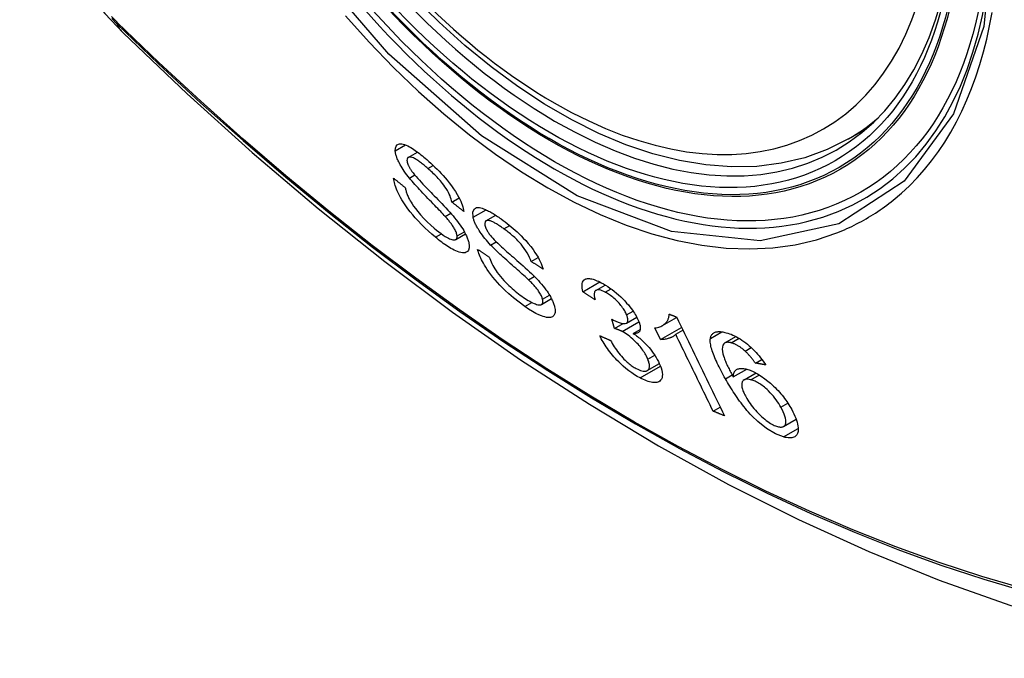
# Model space of a CAD drawing. Header units: inches. Extents: x 387.2 to 455.7, y 148.1 to 211.9.
# Tile 62 of 97: x 453.433 to 453.984, y 160.215 to 160.572. Entities that reach past the tile are written whole.
import ezdxf

# ---------------------------------------------------------------- set-up
doc = ezdxf.new("R2010")
doc.units = ezdxf.units.IN
doc.header["$MEASUREMENT"] = 0
doc.layers.add('Visible Edges(ANSI)', color=7, linetype='Continuous', lineweight=25)
doc.layers.add('Visible Tangent Edges(ANSI)', color=7, linetype='Continuous', lineweight=25)

msp = doc.modelspace()

# ---------------------------------------------------------------- linework, layer by layer
at = {"layer": 'Visible Edges(ANSI)'}
for p, q in [((453.89658, 160.50538), (453.90689, 160.51131)), ((453.6503, 160.49509), (453.65548, 160.49807)), ((453.67477, 160.47008), (453.67884, 160.47242)), ((453.67097, 160.46209), (453.67411, 160.4639)), ((453.6938, 160.45957), (453.69929, 160.46273)), ((453.6769, 160.44912), (453.68239, 160.45229)), ((453.7191, 160.43692), (453.72297, 160.43915)), ((453.71759, 160.42668), (453.72087, 160.42856)), ((453.74803, 160.41994), (453.75751, 160.4254)), ((453.75534, 160.42072), (453.76055, 160.42372)), ((453.72481, 160.41283), (453.73046, 160.41609)), ((453.76574, 160.39941), (453.76417, 160.40464)), ((453.76574, 160.39941), (453.77054, 160.40217)), ((453.7725, 160.40244), (453.7782, 160.40572)), ((453.79255, 160.40102), (453.8005, 160.4056)), ((453.77621, 160.39666), (453.7801, 160.39891)), ((453.79141, 160.39316), (453.78822, 160.39969)), ((453.79141, 160.39316), (453.80323, 160.39997)), ((453.79999, 160.39616), (453.80397, 160.39845)), ((453.82748, 160.39133), (453.83367, 160.39489)), ((453.83881, 160.38675), (453.84223, 160.38872)), ((453.78408, 160.3759), (453.79081, 160.37977)), ((453.84451, 160.38006), (453.84813, 160.38215)), ((453.83219, 160.37228), (453.83976, 160.37664)), ((453.83821, 160.3707), (453.84489, 160.37455)), ((453.82094, 160.35316), (453.82486, 160.35542)), ((453.86033, 160.34461), (453.86735, 160.34865))]:
    msp.add_line(p, q, dxfattribs=at)
at = {"layer": 'Visible Edges(ANSI)', "flags": 128}
for points in [[(453.43302, 160.66489), (453.43726, 160.65059), (453.4424, 160.63686), (453.44839, 160.62365), (453.45519, 160.61092), (453.46281, 160.59866), (453.47126, 160.58686), (453.48059, 160.57554), (453.49086, 160.56472)], [(453.89658, 160.50538), (453.88471, 160.49945), (453.87214, 160.49491), (453.85897, 160.49178), (453.8453, 160.49007), (453.83121, 160.48978), (453.81678, 160.49087), (453.80208, 160.49333), (453.78717, 160.49711), (453.77211, 160.50218), (453.75697, 160.50852), (453.7418, 160.51608), (453.72666, 160.52482), (453.71162, 160.53469), (453.69674, 160.54564), (453.68206, 160.55764), (453.66766, 160.57062), (453.6536, 160.58451)], [(453.49086, 160.56472), (453.52668, 160.53059), (453.56305, 160.49786), (453.59994, 160.46658), (453.63729, 160.4368), (453.67507, 160.40858), (453.71321, 160.38196), (453.75168, 160.357), (453.79042, 160.33375), (453.82941, 160.31225), (453.86858, 160.29255), (453.90791, 160.2747), (453.94734, 160.25875), (453.98683, 160.24475), (454.02634, 160.23275), (454.06582, 160.22281), (454.10521, 160.21498)], [(453.64308, 160.4988), (453.64314, 160.50028), (453.64353, 160.50144), (453.64416, 160.50217), (453.64483, 160.50255), (453.64542, 160.5027), (453.64605, 160.50274), (453.64675, 160.50268), (453.64752, 160.50252), (453.64835, 160.50225), (453.64921, 160.5019), (453.65009, 160.50149), (453.65097, 160.50102), (453.65183, 160.50052), (453.65268, 160.5), (453.65348, 160.49947), (453.65426, 160.49895), (453.65504, 160.49839), (453.65583, 160.49782), (453.65663, 160.49721), (453.65743, 160.49658), (453.65824, 160.49593), (453.65905, 160.49526), (453.65987, 160.49457), (453.66069, 160.49387)], [(453.65101, 160.4835), (453.65027, 160.48444), (453.64954, 160.48538), (453.64884, 160.48634), (453.64816, 160.48729), (453.64751, 160.48824), (453.64689, 160.48919), (453.64632, 160.49013), (453.64582, 160.491), (453.64538, 160.4918), (453.64502, 160.49252), (453.64471, 160.49316), (453.64445, 160.49374), (453.64424, 160.49424), (453.64406, 160.49472), (453.64389, 160.49518), (453.64373, 160.49563), (453.6436, 160.49606), (453.64348, 160.49649), (453.64337, 160.4969), (453.64328, 160.4973), (453.64321, 160.49769), (453.64315, 160.49807), (453.64311, 160.49844), (453.64308, 160.4988)], [(453.6613, 160.48891), (453.66078, 160.48935), (453.66027, 160.48979), (453.65976, 160.49022), (453.65925, 160.49064), (453.65874, 160.49106), (453.65823, 160.49146), (453.65772, 160.49186), (453.65722, 160.49224), (453.65672, 160.49261), (453.65622, 160.49297), (453.65573, 160.49331), (453.65524, 160.49363), (453.65476, 160.49394), (453.65429, 160.49422), (453.65382, 160.49448), (453.65326, 160.49475), (453.65262, 160.495), (453.65194, 160.4952), (453.65125, 160.49529), (453.65065, 160.49523), (453.65018, 160.49501), (453.64985, 160.49461), (453.64968, 160.49406), (453.64966, 160.49335)], [(453.64966, 160.49335), (453.64967, 160.49317), (453.64969, 160.493), (453.64972, 160.49281), (453.64975, 160.49262), (453.64979, 160.49243), (453.64984, 160.49223), (453.6499, 160.49203), (453.64996, 160.49182), (453.65003, 160.4916), (453.6501, 160.49138), (453.65019, 160.49116), (453.65028, 160.49093), (453.65038, 160.4907), (453.65049, 160.49046), (453.6506, 160.49022), (453.65072, 160.48998), (453.65085, 160.48973), (453.65099, 160.48948), (453.65113, 160.48923), (453.65127, 160.48898), (453.65143, 160.48873), (453.65158, 160.48847), (453.65175, 160.48821), (453.65192, 160.48795)], [(453.66069, 160.49387), (453.66184, 160.49285), (453.663, 160.49179), (453.66416, 160.49071), (453.66532, 160.48961), (453.66647, 160.48847), (453.66761, 160.48731), (453.66874, 160.48612), (453.66985, 160.48491), (453.67096, 160.48366), (453.67212, 160.4823), (453.67332, 160.48083), (453.67453, 160.47925), (453.67572, 160.47758), (453.67683, 160.47592), (453.67777, 160.47438), (453.67856, 160.47297), (453.67921, 160.4717), (453.67974, 160.47056), (453.68019, 160.46948), (453.68058, 160.46846), (453.6809, 160.46747), (453.68115, 160.46654), (453.68134, 160.46564), (453.68147, 160.46479)], [(453.65192, 160.48795), (453.65245, 160.4872), (453.65312, 160.48635), (453.65389, 160.48541), (453.65475, 160.4844), (453.65568, 160.48334), (453.65665, 160.48227), (453.65762, 160.48121), (453.65858, 160.48018), (453.65951, 160.47921), (453.66041, 160.47826), (453.6613, 160.47734), (453.66219, 160.47642), (453.66309, 160.4755), (453.664, 160.47457), (453.66494, 160.47361), (453.66591, 160.47261), (453.66693, 160.47156), (453.66799, 160.47046), (453.66912, 160.46929), (453.67028, 160.46806), (453.67145, 160.46682), (453.67258, 160.4656), (453.67364, 160.46443), (453.6746, 160.46335)], [(453.67477, 160.47008), (453.67459, 160.47088), (453.67436, 160.47173), (453.67408, 160.47261), (453.67373, 160.47354), (453.6733, 160.4745), (453.67281, 160.4755), (453.67225, 160.47653), (453.67161, 160.47759), (453.67091, 160.47864), (453.67021, 160.47961), (453.66954, 160.48049), (453.66891, 160.48127), (453.66832, 160.48198), (453.66771, 160.48267), (453.66708, 160.48336), (453.66645, 160.48403), (453.66582, 160.48469), (453.66517, 160.48533), (453.66453, 160.48596), (453.66388, 160.48657), (453.66324, 160.48717), (453.66259, 160.48776), (453.66194, 160.48834), (453.6613, 160.48891)], [(453.66561, 160.45039), (453.66363, 160.45209), (453.66164, 160.45386), (453.65967, 160.45571), (453.65772, 160.45762), (453.6559, 160.45951), (453.65428, 160.46127), (453.65284, 160.46294), (453.65149, 160.46459), (453.6502, 160.46627), (453.64898, 160.46796), (453.64785, 160.46965), (453.64685, 160.47126), (453.646, 160.47274), (453.64527, 160.4741), (453.64467, 160.47533), (453.64418, 160.47641), (453.64376, 160.4774), (453.6434, 160.47836), (453.64308, 160.47928), (453.64282, 160.48017), (453.64259, 160.48103), (453.64241, 160.48186), (453.64228, 160.48266), (453.64218, 160.48342)], [(453.64218, 160.48342), (453.64246, 160.4832), (453.64273, 160.48298), (453.643, 160.48276), (453.64327, 160.48255), (453.64354, 160.48233), (453.64381, 160.48211), (453.64408, 160.48189), (453.64435, 160.48167), (453.64462, 160.48145), (453.64489, 160.48123), (453.64516, 160.48101), (453.64543, 160.48079), (453.6457, 160.48057), (453.64598, 160.48035), (453.64625, 160.48014), (453.64652, 160.47992), (453.64679, 160.4797), (453.64706, 160.47948), (453.64733, 160.47926), (453.6476, 160.47904), (453.64788, 160.47882), (453.64815, 160.4786), (453.64842, 160.47838), (453.64869, 160.47817)], [(453.64869, 160.47817), (453.64878, 160.47771), (453.64889, 160.47725), (453.64901, 160.47678), (453.64914, 160.4763), (453.64928, 160.47581), (453.64944, 160.47531), (453.64962, 160.4748), (453.64982, 160.47428), (453.65003, 160.47375), (453.65026, 160.4732), (453.65051, 160.47265), (453.65078, 160.47209), (453.65107, 160.47152), (453.65142, 160.47087), (453.6519, 160.47004), (453.65254, 160.46902), (453.65337, 160.46781), (453.6544, 160.46641), (453.65569, 160.46478), (453.65724, 160.46296), (453.65904, 160.46099), (453.66098, 160.45903), (453.66295, 160.45718), (453.66493, 160.45544)], [(453.67097, 160.46209), (453.67047, 160.46266), (453.66988, 160.46329), (453.66922, 160.46399), (453.66851, 160.46475), (453.66773, 160.46555), (453.66691, 160.46641), (453.66605, 160.4673), (453.66515, 160.46823), (453.66423, 160.46918), (453.66329, 160.47015), (453.66233, 160.47114), (453.66136, 160.47214), (453.6604, 160.47315), (453.65944, 160.47414), (453.6585, 160.47513), (453.65758, 160.47611), (453.65669, 160.47706), (453.65582, 160.47799), (453.65496, 160.47893), (453.6541, 160.47988), (453.65326, 160.48083), (453.65246, 160.48176), (453.6517, 160.48265), (453.65101, 160.4835)], [(453.68147, 160.46479), (453.68119, 160.46501), (453.68091, 160.46523), (453.68063, 160.46545), (453.68035, 160.46567), (453.68007, 160.46589), (453.67979, 160.46611), (453.67951, 160.46633), (453.67923, 160.46655), (453.67895, 160.46677), (453.67867, 160.46699), (453.6784, 160.46721), (453.67812, 160.46743), (453.67784, 160.46765), (453.67756, 160.46787), (453.67728, 160.46809), (453.677, 160.46831), (453.67672, 160.46853), (453.67644, 160.46875), (453.67616, 160.46897), (453.67588, 160.46919), (453.6756, 160.46941), (453.67532, 160.46963), (453.67505, 160.46986), (453.67477, 160.47008)], [(453.67766, 160.45113), (453.67761, 160.45154), (453.67753, 160.45198), (453.67742, 160.45244), (453.67726, 160.45293), (453.67707, 160.45345), (453.67685, 160.45398), (453.67658, 160.45453), (453.67631, 160.45506), (453.67602, 160.45557), (453.67572, 160.45606), (453.67543, 160.45652), (453.67513, 160.45697), (453.67483, 160.4574), (453.67451, 160.45783), (453.67419, 160.45826), (453.67385, 160.4587), (453.67351, 160.45913), (453.67316, 160.45956), (453.6728, 160.45999), (453.67244, 160.46042), (453.67208, 160.46085), (453.67171, 160.46127), (453.67134, 160.46169), (453.67097, 160.46209)], [(453.6746, 160.46335), (453.67547, 160.46232), (453.67632, 160.46129), (453.67715, 160.46024), (453.67796, 160.4592), (453.67873, 160.45815), (453.67948, 160.4571), (453.68019, 160.45606), (453.68082, 160.45507), (453.68138, 160.45415), (453.68186, 160.45331), (453.68226, 160.45255), (453.68261, 160.45185), (453.6829, 160.45123), (453.68315, 160.45067), (453.68337, 160.45012), (453.68357, 160.4496), (453.68375, 160.44909), (453.68391, 160.44859), (453.68405, 160.44811), (453.68417, 160.44764), (453.68426, 160.44718), (453.68434, 160.44674), (453.6844, 160.44631), (453.68444, 160.44589)], [(453.68665, 160.46156), (453.68643, 160.46454), (453.68737, 160.46639), (453.6886, 160.46697), (453.68938, 160.46703), (453.69016, 160.46697), (453.69094, 160.46682), (453.69169, 160.46661), (453.69239, 160.46637), (453.693, 160.46613), (453.69356, 160.4659), (453.69413, 160.46564), (453.69472, 160.46536), (453.69531, 160.46506), (453.69591, 160.46475), (453.69652, 160.46441), (453.69714, 160.46406), (453.69777, 160.46368), (453.6984, 160.46329), (453.69905, 160.46289), (453.69969, 160.46246), (453.70035, 160.46203), (453.70101, 160.46158), (453.70167, 160.46112), (453.70233, 160.46064)], [(453.69646, 160.44608), (453.69564, 160.44697), (453.69484, 160.44787), (453.69405, 160.44878), (453.69329, 160.44969), (453.69254, 160.45062), (453.69183, 160.45155), (453.69115, 160.45248), (453.69055, 160.45335), (453.69002, 160.45415), (453.68957, 160.45489), (453.68917, 160.45555), (453.68884, 160.45614), (453.68856, 160.45666), (453.68831, 160.45715), (453.68807, 160.45763), (453.68785, 160.45811), (453.68765, 160.45857), (453.68746, 160.45902), (453.68728, 160.45947), (453.68713, 160.4599), (453.68699, 160.46033), (453.68686, 160.46075), (453.68675, 160.46116), (453.68665, 160.46156)], [(453.70389, 160.45508), (453.70342, 160.45541), (453.70295, 160.45574), (453.70248, 160.45607), (453.70202, 160.45638), (453.70156, 160.45669), (453.7011, 160.45699), (453.70064, 160.45729), (453.70019, 160.45757), (453.69974, 160.45785), (453.6993, 160.45811), (453.69885, 160.45836), (453.69842, 160.4586), (453.69799, 160.45882), (453.69758, 160.45902), (453.69717, 160.45921), (453.69677, 160.45937), (453.69639, 160.45951), (453.696, 160.45963), (453.69537, 160.45977), (453.69455, 160.45979), (453.69379, 160.45956), (453.6933, 160.45903), (453.69312, 160.45818), (453.69326, 160.45706)], [(453.69326, 160.45706), (453.69331, 160.45686), (453.69336, 160.45666), (453.69342, 160.45646), (453.69349, 160.45625), (453.69356, 160.45604), (453.69365, 160.45583), (453.69373, 160.45561), (453.69383, 160.45538), (453.69393, 160.45515), (453.69404, 160.45492), (453.69416, 160.45469), (453.69428, 160.45445), (453.69442, 160.45421), (453.69456, 160.45396), (453.6947, 160.45372), (453.69485, 160.45347), (453.69501, 160.45322), (453.69518, 160.45297), (453.69535, 160.45272), (453.69552, 160.45247), (453.6957, 160.45222), (453.69589, 160.45196), (453.69608, 160.45171), (453.69628, 160.45146)], [(453.70233, 160.46064), (453.70343, 160.45983), (453.70454, 160.459), (453.70565, 160.45813), (453.70677, 160.45724), (453.70789, 160.45632), (453.709, 160.45537), (453.71012, 160.45439), (453.71123, 160.45338), (453.71233, 160.45234), (453.71346, 160.45124), (453.71471, 160.44997), (453.71605, 160.44853), (453.71746, 160.44692), (453.71888, 160.44518), (453.72015, 160.4435), (453.72124, 160.44194), (453.72217, 160.4405), (453.72294, 160.43921), (453.7236, 160.43801), (453.72419, 160.43685), (453.7247, 160.43572), (453.72515, 160.43464), (453.72552, 160.43359), (453.72582, 160.43258)], [(453.66493, 160.45544), (453.66621, 160.45438), (453.66747, 160.45338), (453.66873, 160.45244), (453.66996, 160.45158), (453.67109, 160.45086), (453.67204, 160.4503), (453.67283, 160.44988), (453.67349, 160.44956), (453.67412, 160.4493), (453.67471, 160.4491), (453.67526, 160.44896), (453.67577, 160.44889), (453.67622, 160.4489), (453.67658, 160.44898), (453.67687, 160.4491), (453.67709, 160.44925), (453.67726, 160.44941), (453.67739, 160.44959), (453.67749, 160.44979), (453.67757, 160.45001), (453.67763, 160.45026), (453.67766, 160.45053), (453.67767, 160.45082), (453.67766, 160.45113)], [(453.69628, 160.45146), (453.69689, 160.45072), (453.69764, 160.4499), (453.69849, 160.44901), (453.69944, 160.44806), (453.70045, 160.44708), (453.70148, 160.44611), (453.70251, 160.44515), (453.7035, 160.44424), (453.70446, 160.44338), (453.7054, 160.44254), (453.70633, 160.44172), (453.70726, 160.4409), (453.7082, 160.44008), (453.70915, 160.43925), (453.71014, 160.43839), (453.71116, 160.4375), (453.71223, 160.43655), (453.71336, 160.43555), (453.71455, 160.43449), (453.71578, 160.43338), (453.71702, 160.43226), (453.71822, 160.43115), (453.71934, 160.43008), (453.72036, 160.42908)], [(453.7191, 160.43692), (453.7187, 160.43803), (453.71822, 160.43918), (453.71764, 160.44039), (453.71696, 160.44163), (453.71618, 160.44291), (453.71529, 160.44422), (453.71436, 160.44545), (453.71352, 160.44647), (453.71282, 160.44728), (453.71224, 160.4479), (453.71167, 160.4485), (453.71109, 160.44908), (453.7105, 160.44966), (453.7099, 160.45022), (453.7093, 160.45076), (453.7087, 160.45129), (453.70809, 160.45181), (453.70749, 160.45231), (453.70688, 160.45281), (453.70627, 160.45329), (453.70567, 160.45375), (453.70507, 160.4542), (453.70448, 160.45465), (453.70389, 160.45508)], [(453.68444, 160.44589), (453.68442, 160.44445), (453.68408, 160.44328), (453.68348, 160.44247), (453.68278, 160.44201), (453.68213, 160.44177), (453.68143, 160.44167), (453.68066, 160.44169), (453.67981, 160.44181), (453.67889, 160.44204), (453.67793, 160.44237), (453.67696, 160.44276), (453.676, 160.44321), (453.67508, 160.44369), (453.6742, 160.44418), (453.67337, 160.44467), (453.67254, 160.44519), (453.67169, 160.44574), (453.67084, 160.44632), (453.66998, 160.44694), (453.66911, 160.44758), (453.66824, 160.44825), (453.66736, 160.44894), (453.66649, 160.44965), (453.66561, 160.45039)], [(453.71759, 160.42668), (453.71705, 160.42719), (453.71643, 160.42777), (453.71573, 160.42841), (453.71497, 160.4291), (453.71415, 160.42983), (453.71329, 160.4306), (453.71238, 160.4314), (453.71143, 160.43224), (453.71046, 160.4331), (453.70947, 160.43397), (453.70846, 160.43486), (453.70745, 160.43576), (453.70643, 160.43666), (453.70543, 160.43756), (453.70444, 160.43845), (453.70347, 160.43932), (453.70253, 160.44018), (453.70162, 160.44102), (453.7007, 160.44188), (453.69979, 160.44275), (453.69889, 160.44361), (453.69803, 160.44447), (453.69722, 160.44529), (453.69646, 160.44608)], [(453.71557, 160.41173), (453.71239, 160.41407), (453.70927, 160.41652), (453.70665, 160.41876), (453.70454, 160.42069), (453.70292, 160.42227), (453.70155, 160.42368), (453.70023, 160.42511), (453.69895, 160.42658), (453.69772, 160.42807), (453.69654, 160.42959), (453.69549, 160.43104), (453.69455, 160.43241), (453.69373, 160.43367), (453.69302, 160.43484), (453.69242, 160.43588), (453.6919, 160.43683), (453.69142, 160.43776), (453.69099, 160.43866), (453.69059, 160.43955), (453.69023, 160.44041), (453.68991, 160.44125), (453.68962, 160.44207), (453.68937, 160.44287), (453.68916, 160.44365)], [(453.68916, 160.44365), (453.68943, 160.44347), (453.6897, 160.44329), (453.68997, 160.44311), (453.69024, 160.44293), (453.69051, 160.44275), (453.69078, 160.44257), (453.69105, 160.44239), (453.69132, 160.44221), (453.69159, 160.44203), (453.69186, 160.44185), (453.69213, 160.44167), (453.6924, 160.44149), (453.69268, 160.44131), (453.69295, 160.44113), (453.69322, 160.44095), (453.69349, 160.44077), (453.69376, 160.44059), (453.69403, 160.44041), (453.6943, 160.44023), (453.69457, 160.44005), (453.69485, 160.43987), (453.69512, 160.43969), (453.69539, 160.43951), (453.69566, 160.43933)], [(453.69566, 160.43933), (453.69597, 160.43845), (453.69632, 160.43755), (453.69672, 160.43662), (453.69716, 160.43567), (453.69765, 160.43469), (453.69819, 160.4337), (453.69879, 160.43269), (453.69945, 160.43167), (453.70017, 160.43064), (453.70098, 160.42956), (453.70188, 160.42845), (453.70281, 160.42737), (453.70376, 160.42632), (453.70472, 160.42532), (453.70566, 160.42437), (453.70657, 160.42348), (453.70749, 160.42262), (453.70841, 160.42179), (453.70933, 160.42099), (453.71025, 160.42022), (453.71118, 160.41947), (453.71211, 160.41875), (453.71303, 160.41805), (453.71395, 160.41739)], [(453.72582, 160.43258), (453.72554, 160.43276), (453.72526, 160.43294), (453.72498, 160.43312), (453.7247, 160.4333), (453.72442, 160.43348), (453.72414, 160.43366), (453.72386, 160.43384), (453.72358, 160.43402), (453.7233, 160.4342), (453.72302, 160.43438), (453.72274, 160.43457), (453.72246, 160.43475), (453.72218, 160.43493), (453.7219, 160.43511), (453.72162, 160.43529), (453.72134, 160.43547), (453.72106, 160.43565), (453.72078, 160.43583), (453.7205, 160.43601), (453.72022, 160.4362), (453.71994, 160.43638), (453.71966, 160.43656), (453.71938, 160.43674), (453.7191, 160.43692)], [(453.72036, 160.42908), (453.7213, 160.42812), (453.72224, 160.42715), (453.72315, 160.42616), (453.72405, 160.42516), (453.72492, 160.42415), (453.72576, 160.42313), (453.72657, 160.4221), (453.72732, 160.42111), (453.72798, 160.42019), (453.72855, 160.41934), (453.72906, 160.41856), (453.72949, 160.41784), (453.72986, 160.4172), (453.73018, 160.41662), (453.73048, 160.41605), (453.73076, 160.4155), (453.73101, 160.41495), (453.73124, 160.41442), (453.73146, 160.4139), (453.73165, 160.41339), (453.73183, 160.41289), (453.73198, 160.4124), (453.73212, 160.41192), (453.73224, 160.41146)], [(453.72547, 160.41575), (453.72535, 160.41619), (453.72521, 160.41665), (453.72503, 160.41713), (453.72481, 160.41763), (453.72457, 160.41814), (453.72429, 160.41867), (453.72398, 160.41921), (453.72365, 160.41974), (453.72331, 160.42025), (453.72298, 160.42074), (453.72263, 160.4212), (453.72229, 160.42165), (453.72194, 160.42209), (453.72158, 160.42252), (453.7212, 160.42295), (453.72082, 160.42338), (453.72043, 160.42381), (453.72004, 160.42423), (453.71963, 160.42465), (453.71923, 160.42507), (453.71882, 160.42548), (453.71841, 160.42589), (453.718, 160.42629), (453.71759, 160.42668)], [(453.74803, 160.41994), (453.7478, 160.42097), (453.74764, 160.42196), (453.74756, 160.42289), (453.74756, 160.42376), (453.74765, 160.42456), (453.74784, 160.42527), (453.74811, 160.42587), (453.74846, 160.42634), (453.74884, 160.4267), (453.74926, 160.42696), (453.74969, 160.42714), (453.75015, 160.42726), (453.75064, 160.42734), (453.75118, 160.42736), (453.75175, 160.42733), (453.75237, 160.42726), (453.75302, 160.42713), (453.75371, 160.42695), (453.75442, 160.42672), (453.75516, 160.42645), (453.75592, 160.42614), (453.75671, 160.42579), (453.75752, 160.4254), (453.75834, 160.42498)], [(453.75834, 160.42498), (453.75951, 160.42434), (453.7607, 160.42363), (453.76191, 160.42286), (453.76312, 160.42203), (453.76435, 160.42113), (453.76559, 160.42018), (453.76681, 160.41917), (453.76802, 160.41813), (453.7692, 160.41706), (453.77035, 160.41595), (453.77147, 160.4148), (453.77253, 160.41365), (453.77348, 160.41255), (453.77433, 160.4115), (453.77509, 160.41052), (453.77576, 160.40961), (453.77634, 160.40877), (453.77687, 160.40797), (453.77737, 160.40717), (453.77783, 160.40639), (453.77825, 160.40563), (453.77863, 160.40487), (453.77898, 160.40413), (453.77929, 160.4034)], [(453.75489, 160.41534), (453.75461, 160.41553), (453.75432, 160.41572), (453.75403, 160.41591), (453.75375, 160.4161), (453.75346, 160.4163), (453.75317, 160.41649), (453.75289, 160.41668), (453.7526, 160.41687), (453.75231, 160.41706), (453.75203, 160.41725), (453.75174, 160.41745), (453.75146, 160.41764), (453.75117, 160.41783), (453.75088, 160.41802), (453.7506, 160.41821), (453.75031, 160.4184), (453.75003, 160.4186), (453.74974, 160.41879), (453.74946, 160.41898), (453.74917, 160.41917), (453.74888, 160.41936), (453.7486, 160.41956), (453.74831, 160.41975), (453.74803, 160.41994)], [(453.76058, 160.41968), (453.75968, 160.42013), (453.75881, 160.4205), (453.75801, 160.42077), (453.75727, 160.42094), (453.75661, 160.42101), (453.75606, 160.42097), (453.75564, 160.42086), (453.75533, 160.42072), (453.7551, 160.42056), (453.75491, 160.42037), (453.75475, 160.42015), (453.75462, 160.4199), (453.75452, 160.41962), (453.75445, 160.41932), (453.7544, 160.41899), (453.75438, 160.41865), (453.75438, 160.41828), (453.7544, 160.4179), (453.75444, 160.4175), (453.7545, 160.41708), (453.75458, 160.41666), (453.75467, 160.41623), (453.75477, 160.41579), (453.75489, 160.41534)], [(453.77252, 160.40701), (453.77229, 160.40755), (453.77203, 160.40811), (453.77174, 160.40867), (453.77142, 160.40925), (453.77107, 160.40985), (453.77068, 160.41044), (453.77027, 160.41104), (453.76983, 160.41165), (453.76936, 160.41225), (453.76885, 160.41286), (453.76832, 160.41347), (453.76777, 160.41408), (453.76719, 160.41468), (453.7666, 160.41526), (453.76601, 160.41582), (453.76541, 160.41635), (453.7648, 160.41686), (453.76419, 160.41735), (453.76357, 160.41781), (453.76296, 160.41824), (453.76235, 160.41865), (453.76175, 160.41902), (453.76116, 160.41936), (453.76058, 160.41968)], [(453.71395, 160.41739), (453.71484, 160.41677), (453.71572, 160.41618), (453.71659, 160.41562), (453.71745, 160.4151), (453.71829, 160.41461), (453.71912, 160.41416), (453.71993, 160.41376), (453.72071, 160.41341), (453.72145, 160.41312), (453.72217, 160.41288), (453.72284, 160.41271), (453.72346, 160.41262), (453.72402, 160.41261), (453.72449, 160.4127), (453.72487, 160.41286), (453.72514, 160.41308), (453.72534, 160.41334), (453.72547, 160.4136), (453.72557, 160.41389), (453.72562, 160.4142), (453.72564, 160.41454), (453.72562, 160.41492), (453.72556, 160.41532), (453.72547, 160.41575)], [(453.73224, 160.41146), (453.73239, 160.41075), (453.73249, 160.41008), (453.73254, 160.40945), (453.73253, 160.40886), (453.73247, 160.40831), (453.73236, 160.40781), (453.7322, 160.40736), (453.73199, 160.40696), (453.73172, 160.40659), (453.73139, 160.40626), (453.73098, 160.40597), (453.73049, 160.40574), (453.7299, 160.40558), (453.72922, 160.40551), (453.72847, 160.40554), (453.72767, 160.40564), (453.72681, 160.40583), (453.7259, 160.40609), (453.72485, 160.40646), (453.72349, 160.40703), (453.7218, 160.40785), (453.71979, 160.40897), (453.7177, 160.41028), (453.71557, 160.41173)], [(453.76524, 160.404), (453.76775, 160.40285), (453.76993, 160.40225), (453.77167, 160.40219), (453.77253, 160.40246), (453.77275, 160.40262), (453.77287, 160.40275), (453.77297, 160.40289), (453.77306, 160.40304), (453.77313, 160.4032), (453.77318, 160.40338), (453.77322, 160.40357), (453.77325, 160.40378), (453.77326, 160.404), (453.77325, 160.40423), (453.77323, 160.40447), (453.7732, 160.40473), (453.77315, 160.40499), (453.77309, 160.40526), (453.77302, 160.40553), (453.77294, 160.40582), (453.77285, 160.40611), (453.77275, 160.4064), (453.77264, 160.40671), (453.77252, 160.40701)], [(453.78822, 160.39969), (453.78903, 160.39981), (453.78978, 160.39996), (453.79048, 160.40015), (453.79112, 160.40036), (453.7917, 160.40059), (453.79224, 160.40085), (453.79273, 160.40113), (453.79318, 160.40142), (453.79359, 160.40173), (453.79395, 160.40204), (453.79428, 160.40237), (453.79458, 160.4027), (453.79485, 160.40303), (453.79508, 160.40336), (453.7953, 160.40369), (453.79549, 160.40403), (453.79567, 160.40439), (453.79584, 160.40477), (453.79598, 160.40517), (453.79609, 160.40559), (453.79619, 160.40602), (453.79625, 160.40648), (453.79629, 160.40696), (453.79629, 160.40746)], [(453.79629, 160.40746), (453.79646, 160.40739), (453.79663, 160.40732), (453.7968, 160.40726), (453.79697, 160.40719), (453.79714, 160.40712), (453.79731, 160.40705), (453.79748, 160.40698), (453.79765, 160.40692), (453.79782, 160.40685), (453.798, 160.40678), (453.79817, 160.40671), (453.79834, 160.40664), (453.79851, 160.40658), (453.79868, 160.40651), (453.79885, 160.40644), (453.79902, 160.40637), (453.79919, 160.40631), (453.79936, 160.40624), (453.79953, 160.40617), (453.79971, 160.4061), (453.79988, 160.40603), (453.80005, 160.40597), (453.80022, 160.4059), (453.80039, 160.40583)], [(453.76417, 160.40464), (453.76421, 160.40461), (453.76425, 160.40458), (453.7643, 160.40455), (453.76435, 160.40453), (453.76439, 160.4045), (453.76444, 160.40447), (453.76448, 160.40444), (453.76453, 160.40441), (453.76458, 160.40439), (453.76462, 160.40436), (453.76467, 160.40433), (453.76471, 160.4043), (453.76476, 160.40428), (453.7648, 160.40425), (453.76485, 160.40422), (453.76489, 160.4042), (453.76493, 160.40417), (453.76498, 160.40415), (453.76502, 160.40412), (453.76507, 160.4041), (453.76511, 160.40408), (453.76515, 160.40405), (453.7652, 160.40403), (453.76524, 160.404)], [(453.77929, 160.4034), (453.77947, 160.40293), (453.77963, 160.40247), (453.77977, 160.40202), (453.7799, 160.40158), (453.78, 160.40116), (453.78007, 160.40075), (453.78013, 160.40035), (453.78016, 160.39998), (453.78017, 160.39962), (453.78015, 160.39927), (453.78011, 160.39894), (453.78004, 160.39861), (453.77994, 160.39829), (453.77981, 160.39798), (453.77963, 160.39769), (453.7794, 160.39743), (453.77913, 160.39719), (453.77881, 160.397), (453.77846, 160.39685), (453.77807, 160.39674), (453.77764, 160.39667), (453.77719, 160.39663), (453.77671, 160.39663), (453.77621, 160.39666)], [(453.80039, 160.40583), (453.8015, 160.40354), (453.80261, 160.40125), (453.80372, 160.39895), (453.80484, 160.39665), (453.80596, 160.39435), (453.80708, 160.39204), (453.8082, 160.38973), (453.80932, 160.38742), (453.81044, 160.3851), (453.81157, 160.38279), (453.81269, 160.38047), (453.81382, 160.37816), (453.81494, 160.37584), (453.81606, 160.37353), (453.81718, 160.37122), (453.81831, 160.36891), (453.81943, 160.36661), (453.82054, 160.3643), (453.82166, 160.36201), (453.82277, 160.35971), (453.82389, 160.35742), (453.825, 160.35514), (453.8261, 160.35287), (453.8272, 160.3506)], [(453.76998, 160.39772), (453.76979, 160.39782), (453.76961, 160.39791), (453.76943, 160.398), (453.76924, 160.39809), (453.76906, 160.39818), (453.76888, 160.39826), (453.7687, 160.39834), (453.76852, 160.39842), (453.76834, 160.39849), (453.76816, 160.39857), (453.76798, 160.39864), (453.7678, 160.39871), (453.76762, 160.39878), (453.76744, 160.39884), (453.76727, 160.39891), (453.76709, 160.39897), (453.76692, 160.39903), (453.76674, 160.39909), (453.76657, 160.39915), (453.7664, 160.3992), (453.76623, 160.39926), (453.76607, 160.39931), (453.7659, 160.39936), (453.76574, 160.39941)], [(453.7844, 160.38218), (453.78415, 160.38277), (453.78387, 160.38338), (453.78357, 160.384), (453.78323, 160.38463), (453.78287, 160.38528), (453.78247, 160.38593), (453.78204, 160.38659), (453.78158, 160.38727), (453.78109, 160.38794), (453.78058, 160.3886), (453.78004, 160.38927), (453.77948, 160.38994), (453.77889, 160.3906), (453.77826, 160.39128), (453.77756, 160.392), (453.77679, 160.39274), (453.77597, 160.3935), (453.77511, 160.39425), (453.77424, 160.39494), (453.77338, 160.3956), (453.77251, 160.39621), (453.77165, 160.39676), (453.77081, 160.39727), (453.76998, 160.39772)], [(453.77621, 160.39666), (453.77681, 160.39624), (453.77741, 160.39581), (453.77802, 160.39535), (453.77862, 160.39489), (453.77922, 160.39441), (453.77982, 160.39391), (453.78042, 160.3934), (453.78101, 160.39287), (453.78161, 160.39233), (453.78219, 160.39178), (453.78276, 160.39122), (453.78331, 160.39065), (453.78386, 160.39006), (453.78443, 160.38944), (453.78509, 160.38868), (453.78583, 160.3878), (453.78662, 160.38678), (453.78744, 160.38565), (453.78827, 160.38444), (453.78901, 160.38324), (453.78968, 160.38206), (453.79028, 160.38091), (453.7908, 160.37979), (453.79127, 160.3787)], [(453.79999, 160.39616), (453.79981, 160.39596), (453.79963, 160.39577), (453.79943, 160.39559), (453.79923, 160.39542), (453.79902, 160.39526), (453.79879, 160.39511), (453.79856, 160.39496), (453.79833, 160.39482), (453.79809, 160.39469), (453.79784, 160.39456), (453.79758, 160.39444), (453.79733, 160.39433), (453.79707, 160.39423), (453.7968, 160.39413), (453.7965, 160.39402), (453.79613, 160.3939), (453.7957, 160.39377), (453.79522, 160.39363), (453.79468, 160.39351), (453.7941, 160.39339), (453.79348, 160.39329), (453.79282, 160.39322), (453.79213, 160.39317), (453.79141, 160.39316)], [(453.82094, 160.35316), (453.82007, 160.35494), (453.8192, 160.35672), (453.81833, 160.35851), (453.81746, 160.36029), (453.81659, 160.36208), (453.81572, 160.36387), (453.81484, 160.36566), (453.81397, 160.36746), (453.81309, 160.36925), (453.81222, 160.37105), (453.81134, 160.37284), (453.81047, 160.37464), (453.80959, 160.37644), (453.80872, 160.37823), (453.80784, 160.38003), (453.80697, 160.38183), (453.80609, 160.38362), (453.80522, 160.38542), (453.80434, 160.38721), (453.80347, 160.38901), (453.8026, 160.3908), (453.80173, 160.39259), (453.80086, 160.39437), (453.79999, 160.39616)], [(453.81939, 160.39388), (453.81947, 160.39429), (453.81958, 160.39468), (453.8197, 160.39505), (453.81986, 160.3954), (453.82004, 160.39573), (453.82025, 160.39603), (453.82048, 160.39632), (453.82074, 160.39657), (453.82103, 160.3968), (453.82134, 160.397), (453.82168, 160.39718), (453.82205, 160.39732), (453.82244, 160.39744), (453.82286, 160.39754), (453.8233, 160.3976), (453.82376, 160.39764), (453.82425, 160.39765), (453.82475, 160.39764), (453.82528, 160.3976), (453.82582, 160.39754), (453.82637, 160.39745), (453.82695, 160.39734), (453.82753, 160.39721), (453.82813, 160.39706)], [(453.82813, 160.39706), (453.82904, 160.3968), (453.82997, 160.3965), (453.83093, 160.39614), (453.83191, 160.39573), (453.83291, 160.39527), (453.83393, 160.39475), (453.83496, 160.39418), (453.836, 160.39355), (453.83703, 160.39288), (453.83807, 160.39216), (453.8391, 160.39138), (453.84012, 160.39057), (453.84113, 160.38971), (453.84212, 160.38883), (453.84308, 160.38791), (453.84402, 160.38697), (453.84493, 160.38601), (453.8458, 160.38503), (453.84664, 160.38404), (453.84744, 160.38305), (453.8482, 160.38205), (453.84893, 160.38105), (453.84962, 160.38004), (453.85029, 160.37904)], [(453.78001, 160.37178), (453.77849, 160.37263), (453.77694, 160.37358), (453.77536, 160.37464), (453.77376, 160.3758), (453.77216, 160.37707), (453.77064, 160.37837), (453.76929, 160.37961), (453.7681, 160.38076), (453.7671, 160.38178), (453.76625, 160.38269), (453.76543, 160.3836), (453.76463, 160.38451), (453.76386, 160.38543), (453.76312, 160.38635), (453.76241, 160.38728), (453.76172, 160.38822), (453.76107, 160.38914), (453.76045, 160.39006), (453.75987, 160.39097), (453.75933, 160.39187), (453.75881, 160.39276), (453.75833, 160.39363), (453.75788, 160.3945), (453.75746, 160.39536)], [(453.75746, 160.39536), (453.75771, 160.39525), (453.75797, 160.39514), (453.75822, 160.39503), (453.75847, 160.39492), (453.75872, 160.39481), (453.75898, 160.3947), (453.75923, 160.39459), (453.75948, 160.39448), (453.75973, 160.39437), (453.75999, 160.39426), (453.76024, 160.39415), (453.76049, 160.39405), (453.76074, 160.39394), (453.761, 160.39383), (453.76125, 160.39372), (453.7615, 160.39361), (453.76176, 160.3935), (453.76201, 160.39339), (453.76226, 160.39328), (453.76251, 160.39317), (453.76277, 160.39306), (453.76302, 160.39296), (453.76327, 160.39285), (453.76353, 160.39274)], [(453.76353, 160.39274), (453.764, 160.39188), (453.76451, 160.39101), (453.76504, 160.39013), (453.76559, 160.38923), (453.76618, 160.38834), (453.76678, 160.38745), (453.76742, 160.38655), (453.7681, 160.38565), (453.76882, 160.38475), (453.76957, 160.38387), (453.77031, 160.38305), (453.77101, 160.38232), (453.77166, 160.38168), (453.77225, 160.38112), (453.77282, 160.38061), (453.77339, 160.38012), (453.77396, 160.37966), (453.77453, 160.37921), (453.7751, 160.37879), (453.77568, 160.37839), (453.77625, 160.37801), (453.77682, 160.37766), (453.77738, 160.37733), (453.77793, 160.37703)], [(453.82779, 160.37127), (453.82716, 160.37238), (453.82654, 160.3735), (453.82594, 160.37461), (453.82535, 160.37571), (453.82479, 160.3768), (453.82424, 160.37788), (453.82371, 160.37895), (453.8232, 160.38001), (453.82272, 160.38105), (453.82226, 160.38207), (453.82183, 160.38308), (453.82143, 160.38406), (453.82105, 160.38503), (453.82071, 160.38597), (453.8204, 160.38688), (453.82013, 160.38777), (453.81989, 160.38863), (453.81969, 160.38946), (453.81953, 160.39027), (453.8194, 160.39106), (453.81932, 160.39181), (453.81929, 160.39254), (453.81932, 160.39323), (453.81939, 160.39388)], [(453.82694, 160.39089), (453.82641, 160.39007), (453.82611, 160.38905), (453.82603, 160.38786), (453.82614, 160.38656), (453.82638, 160.38527), (453.82669, 160.38409), (453.827, 160.3831), (453.82726, 160.38239), (453.82749, 160.3818), (453.82773, 160.38121), (453.82799, 160.3806), (453.82826, 160.37998), (453.82854, 160.37935), (453.82884, 160.37872), (453.82915, 160.37808), (453.82946, 160.37743), (453.82979, 160.37678), (453.83012, 160.37613), (453.83046, 160.37548), (453.8308, 160.37483), (453.83114, 160.37419), (453.83149, 160.37355), (453.83184, 160.37291), (453.83219, 160.37228)], [(453.83098, 160.39139), (453.83075, 160.39145), (453.83053, 160.3915), (453.83031, 160.39155), (453.83009, 160.39159), (453.82988, 160.39162), (453.82967, 160.39165), (453.82946, 160.39167), (453.82927, 160.39168), (453.82907, 160.39169), (453.82889, 160.39168), (453.82871, 160.39167), (453.82853, 160.39166), (453.82836, 160.39163), (453.8282, 160.3916), (453.82804, 160.39156), (453.82789, 160.39151), (453.82775, 160.39146), (453.82762, 160.3914), (453.82749, 160.39133), (453.82737, 160.39126), (453.82725, 160.39117), (453.82714, 160.39108), (453.82704, 160.39099), (453.82694, 160.39089)], [(453.83881, 160.38675), (453.83848, 160.38704), (453.83815, 160.38732), (453.83781, 160.38759), (453.83748, 160.38786), (453.83714, 160.38813), (453.8368, 160.38838), (453.83646, 160.38863), (453.83612, 160.38887), (453.83578, 160.3891), (453.83545, 160.38932), (453.83511, 160.38953), (453.83478, 160.38973), (453.83445, 160.38993), (453.83412, 160.39011), (453.83379, 160.39029), (453.83346, 160.39045), (453.83314, 160.3906), (453.83282, 160.39075), (453.8325, 160.39088), (453.83218, 160.39101), (453.83188, 160.39112), (453.83157, 160.39122), (453.83127, 160.39131), (453.83098, 160.39139)], [(453.84451, 160.38006), (453.84431, 160.38034), (453.8441, 160.38062), (453.84389, 160.38091), (453.84368, 160.3812), (453.84346, 160.38148), (453.84324, 160.38177), (453.84302, 160.38206), (453.84279, 160.38235), (453.84256, 160.38264), (453.84233, 160.38293), (453.8421, 160.38322), (453.84186, 160.3835), (453.84163, 160.38379), (453.84139, 160.38407), (453.84114, 160.38435), (453.8409, 160.38462), (453.84066, 160.38489), (453.8404, 160.38517), (453.84015, 160.38544), (453.83989, 160.38571), (453.83962, 160.38598), (453.83935, 160.38624), (453.83908, 160.3865), (453.83881, 160.38675)], [(453.77793, 160.37703), (453.77876, 160.37661), (453.77957, 160.37625), (453.78035, 160.37596), (453.78107, 160.37574), (453.78175, 160.3756), (453.78237, 160.37553), (453.78294, 160.37555), (453.78344, 160.37563), (453.78386, 160.37578), (453.78421, 160.37597), (453.7845, 160.3762), (453.78474, 160.37645), (453.78494, 160.37674), (453.7851, 160.37707), (453.78521, 160.37744), (453.78529, 160.37784), (453.78532, 160.37829), (453.78531, 160.37876), (453.78525, 160.37927), (453.78515, 160.3798), (453.78502, 160.38036), (453.78485, 160.38095), (453.78464, 160.38155), (453.7844, 160.38218)], [(453.85029, 160.37904), (453.85005, 160.37908), (453.8498, 160.37913), (453.84956, 160.37917), (453.84932, 160.37921), (453.84908, 160.37925), (453.84884, 160.3793), (453.8486, 160.37934), (453.84836, 160.37938), (453.84812, 160.37942), (453.84787, 160.37946), (453.84763, 160.37951), (453.84739, 160.37955), (453.84715, 160.37959), (453.84691, 160.37963), (453.84667, 160.37968), (453.84643, 160.37972), (453.84619, 160.37976), (453.84595, 160.37981), (453.84571, 160.37985), (453.84547, 160.37989), (453.84523, 160.37993), (453.84499, 160.37998), (453.84475, 160.38002), (453.84451, 160.38006)], [(453.79127, 160.3787), (453.79178, 160.37732), (453.79216, 160.37602), (453.79241, 160.3748), (453.79252, 160.37368), (453.79248, 160.37268), (453.7923, 160.37179), (453.79197, 160.37103), (453.79154, 160.37043), (453.79105, 160.36997), (453.79052, 160.36963), (453.79, 160.3694), (453.78947, 160.36925), (453.7889, 160.36915), (453.78828, 160.36911), (453.78761, 160.36912), (453.7869, 160.3692), (453.78615, 160.36934), (453.78536, 160.36954), (453.78453, 160.36979), (453.78368, 160.37009), (453.7828, 160.37045), (453.78189, 160.37085), (453.78096, 160.3713), (453.78001, 160.37178)], [(453.83219, 160.37228), (453.83219, 160.37269), (453.83221, 160.37309), (453.83226, 160.37347), (453.83232, 160.37384), (453.8324, 160.37419), (453.8325, 160.37453), (453.83262, 160.37485), (453.83277, 160.37515), (453.83294, 160.37543), (453.83315, 160.37571), (453.83339, 160.37596), (453.83366, 160.37619), (453.83398, 160.3764), (453.83434, 160.37659), (453.83474, 160.37676), (453.83519, 160.37689), (453.83567, 160.37699), (453.83618, 160.37705), (453.83671, 160.37708), (453.83728, 160.37706), (453.83788, 160.37701), (453.8385, 160.37692), (453.83915, 160.37679), (453.83983, 160.37662)], [(453.83983, 160.37662), (453.84169, 160.37602), (453.84366, 160.37518), (453.84571, 160.37409), (453.84781, 160.37278), (453.84983, 160.37134), (453.85156, 160.36997), (453.85293, 160.36881), (453.85388, 160.36796), (453.85475, 160.36715), (453.85559, 160.36633), (453.85641, 160.3655), (453.85721, 160.36465), (453.85799, 160.36379), (453.85875, 160.36292), (453.85948, 160.36203), (453.86019, 160.36115), (453.86086, 160.36026), (453.86151, 160.35938), (453.86213, 160.35849), (453.86272, 160.35761), (453.86328, 160.35673), (453.86382, 160.35585), (453.86434, 160.35498), (453.86483, 160.35411)], [(453.86034, 160.33875), (453.85578, 160.34052), (453.85084, 160.34347), (453.84595, 160.34735), (453.84271, 160.35042), (453.84161, 160.35158), (453.8407, 160.35259), (453.8398, 160.35362), (453.83893, 160.35466), (453.83809, 160.3557), (453.83728, 160.35674), (453.83649, 160.35777), (453.83573, 160.35881), (453.83498, 160.35984), (453.83425, 160.36089), (453.83353, 160.36194), (453.83283, 160.363), (453.83214, 160.36405), (453.83147, 160.3651), (453.83081, 160.36615), (453.83017, 160.36719), (453.82955, 160.36823), (453.82894, 160.36925), (453.82836, 160.37027), (453.82779, 160.37127)], [(453.84206, 160.37076), (453.84114, 160.37097), (453.84028, 160.37108), (453.83951, 160.37108), (453.83884, 160.37096), (453.83826, 160.37073), (453.83779, 160.3704), (453.83745, 160.37001), (453.83721, 160.3696), (453.83706, 160.36921), (453.83695, 160.36883), (453.83689, 160.36842), (453.83687, 160.36798), (453.83688, 160.36751), (453.83693, 160.36702), (453.83703, 160.3665), (453.83715, 160.36596), (453.83732, 160.3654), (453.83752, 160.36482), (453.83775, 160.36423), (453.838, 160.36362), (453.83829, 160.363), (453.8386, 160.36237), (453.83894, 160.36173), (453.83929, 160.36108)], [(453.85881, 160.35535), (453.85823, 160.35636), (453.85761, 160.35738), (453.85694, 160.35841), (453.85623, 160.35944), (453.85547, 160.36047), (453.85466, 160.36149), (453.8538, 160.3625), (453.85288, 160.3635), (453.85195, 160.36445), (453.85107, 160.36528), (453.85026, 160.366), (453.84954, 160.3666), (453.84889, 160.36712), (453.84824, 160.36761), (453.84759, 160.36807), (453.84694, 160.3685), (453.84629, 160.3689), (453.84565, 160.36927), (453.84502, 160.3696), (453.8444, 160.3699), (453.84379, 160.37017), (453.8432, 160.3704), (453.84262, 160.37059), (453.84206, 160.37076)], [(453.83929, 160.36108), (453.83981, 160.36019), (453.84037, 160.3593), (453.84096, 160.3584), (453.84159, 160.35749), (453.84226, 160.35658), (453.84298, 160.35565), (453.84373, 160.35471), (453.84453, 160.35377), (453.84535, 160.35285), (453.84619, 160.35195), (453.84704, 160.35108), (453.84793, 160.35024), (453.84883, 160.34943), (453.84976, 160.34866), (453.85065, 160.34796), (453.85151, 160.34734), (453.85231, 160.3468), (453.85307, 160.34633), (453.85376, 160.34592), (453.85443, 160.34556), (453.85509, 160.34524), (453.85573, 160.34497), (453.85636, 160.34474), (453.85696, 160.34455)], [(453.8272, 160.3506), (453.82694, 160.3507), (453.82668, 160.35081), (453.82642, 160.35092), (453.82616, 160.35102), (453.8259, 160.35113), (453.82563, 160.35124), (453.82537, 160.35134), (453.82511, 160.35145), (453.82485, 160.35156), (453.82459, 160.35166), (453.82433, 160.35177), (453.82407, 160.35188), (453.82381, 160.35199), (453.82354, 160.35209), (453.82328, 160.3522), (453.82302, 160.35231), (453.82276, 160.35241), (453.8225, 160.35252), (453.82224, 160.35263), (453.82198, 160.35273), (453.82172, 160.35284), (453.82146, 160.35295), (453.8212, 160.35306), (453.82094, 160.35316)], [(453.85696, 160.34455), (453.85746, 160.34442), (453.85793, 160.34433), (453.85838, 160.34428), (453.85881, 160.34426), (453.85921, 160.34427), (453.85958, 160.34433), (453.85992, 160.34443), (453.86023, 160.34456), (453.86051, 160.34472), (453.86075, 160.34493), (453.86096, 160.34516), (453.86115, 160.34542), (453.8613, 160.34571), (453.86142, 160.34602), (453.86152, 160.34636), (453.8616, 160.34681), (453.86164, 160.34743), (453.86159, 160.34823), (453.86141, 160.34923), (453.86109, 160.35036), (453.86066, 160.35155), (453.86012, 160.35279), (453.8595, 160.35406), (453.85881, 160.35535)], [(453.86483, 160.35411), (453.8655, 160.35287), (453.8661, 160.35165), (453.86664, 160.35045), (453.86712, 160.34928), (453.86753, 160.34814), (453.86786, 160.34704), (453.86813, 160.34598), (453.86832, 160.34495), (453.86845, 160.34393), (453.86849, 160.34285), (453.8684, 160.34177), (453.86812, 160.34074), (453.86769, 160.3399), (453.86716, 160.33929), (453.86661, 160.33888), (453.86609, 160.3386), (453.86553, 160.33841), (453.86493, 160.33828), (453.86427, 160.33821), (453.86357, 160.3382), (453.86281, 160.33825), (453.86202, 160.33836), (453.8612, 160.33853), (453.86034, 160.33875)]]:
    msp.add_lwpolyline(points, dxfattribs=at)
at = {"layer": 'Visible Edges(ANSI)'}
msp.add_ellipse((453.73308, 160.7724), major_axis=(0.15718, -0.27294), ratio=0.578093, start_param=2.362013, end_param=7.062765, dxfattribs=at)
msp.add_ellipse((453.7296, 160.7704), major_axis=(-0.15963, 0.2772), ratio=0.578093, dxfattribs=at)
at = {"layer": 'Visible Tangent Edges(ANSI)'}
for p, q in [((453.48761, 160.57057), (453.48728, 160.5709)), ((453.64308, 160.4988), (453.64879, 160.50208)), ((453.6613, 160.48891), (453.66427, 160.49062)), ((453.65101, 160.4835), (453.65403, 160.48524)), ((453.68665, 160.46156), (453.69391, 160.46574)), ((453.70389, 160.45508), (453.70713, 160.45695)), ((453.66561, 160.45039), (453.66893, 160.4523)), ((453.67766, 160.45113), (453.68175, 160.45349)), ((453.69646, 160.44608), (453.69961, 160.44789)), ((453.72547, 160.41575), (453.72939, 160.418)), ((453.76058, 160.41968), (453.7638, 160.42154)), ((453.71557, 160.41173), (453.71948, 160.41398)), ((453.77252, 160.40701), (453.77612, 160.40909)), ((453.76998, 160.39772), (453.77939, 160.40314)), ((453.81939, 160.39388), (453.82576, 160.39754)), ((453.83098, 160.39139), (453.83539, 160.39393)), ((453.7844, 160.38218), (453.78828, 160.38441)), ((453.78001, 160.37178), (453.79141, 160.37834)), ((453.82779, 160.37127), (453.83155, 160.37344)), ((453.84206, 160.37076), (453.84676, 160.37346)), ((453.85881, 160.35535), (453.86272, 160.35761)), ((453.86034, 160.33875), (453.86848, 160.34344))]:
    msp.add_line(p, q, dxfattribs=at)
at = {"layer": 'Visible Tangent Edges(ANSI)', "flags": 128}
for points in [[(453.97804, 160.62661), (453.97228, 160.56831), (453.9553, 160.51936), (453.92778, 160.48185), (453.89122, 160.45784), (453.84723, 160.44833), (453.79764, 160.45363), (453.74487, 160.47352), (453.69129, 160.50706), (453.6395, 160.55273), (453.5918, 160.60832), (453.55061, 160.67117), (453.51775, 160.73857), (453.49449, 160.8077), (453.48199, 160.87514), (453.48084, 160.9378), (453.4911, 160.99259)], [(453.48728, 160.5709), (453.48438, 160.57383)], [(453.48447, 160.57274), (453.48743, 160.56977)], [(453.61519, 160.57426), (453.62852, 160.55944), (453.6422, 160.54531), (453.65617, 160.53192), (453.67034, 160.51936), (453.68467, 160.50769), (453.69912, 160.49693), (453.71374, 160.48704), (453.72843, 160.47809), (453.74313, 160.47011), (453.75776, 160.46315), (453.77226, 160.45725), (453.78659, 160.45242), (453.80072, 160.44866), (453.81461, 160.44598), (453.8282, 160.44439), (453.84147, 160.44389), (453.85435, 160.44451), (453.86677, 160.44622), (453.87869, 160.44901), (453.8901, 160.45286)], [(453.92163, 160.47116), (453.92626, 160.47507), (453.93073, 160.47923), (453.93504, 160.48365), (453.93917, 160.4883), (453.94313, 160.4932), (453.9469, 160.49832), (453.95049, 160.50367), (453.95389, 160.50924), (453.95708, 160.51502), (453.96009, 160.52101), (453.9629, 160.52721), (453.96551, 160.53361), (453.96792, 160.54021), (453.97013, 160.54701), (453.97214, 160.55401), (453.97394, 160.56119), (453.97554, 160.56856), (453.97693, 160.57612)], [(453.48743, 160.56977), (453.51071, 160.54739), (453.53424, 160.5256), (453.558, 160.50444), (453.58196, 160.48393), (453.60609, 160.4641), (453.63037, 160.44496), (453.65476, 160.42655), (453.67924, 160.40889), (453.70378, 160.39199), (453.72835, 160.37587), (453.7529, 160.36056), (453.77746, 160.34604), (453.80201, 160.33232), (453.82655, 160.31939), (453.85107, 160.30728), (453.87552, 160.29598), (453.8999, 160.28552), (453.92416, 160.2759), (453.94831, 160.26714), (453.97232, 160.25922), (453.99618, 160.25217)], [(453.99492, 160.25375), (453.97116, 160.26073), (453.94724, 160.26857), (453.92318, 160.27726), (453.89901, 160.28681), (453.87471, 160.29721), (453.85033, 160.30845), (453.82589, 160.32052), (453.80141, 160.3334), (453.77693, 160.34708), (453.75243, 160.36157), (453.72793, 160.37685), (453.70343, 160.39294), (453.67894, 160.40983), (453.65451, 160.42747), (453.63018, 160.44587), (453.60595, 160.46499), (453.58188, 160.48481), (453.55798, 160.50531), (453.53429, 160.52645), (453.51083, 160.54821), (453.48761, 160.57057)], [(453.8901, 160.45286), (453.89151, 160.45343), (453.89292, 160.45401), (453.89432, 160.45462), (453.89571, 160.45523), (453.89709, 160.45587), (453.89846, 160.45652), (453.89983, 160.45719), (453.90118, 160.45788), (453.90253, 160.45858), (453.90386, 160.4593), (453.90519, 160.46004), (453.90651, 160.46079), (453.90782, 160.46156), (453.90912, 160.46235), (453.91041, 160.46316), (453.9117, 160.46398), (453.91297, 160.46482), (453.91424, 160.46567), (453.91549, 160.46655), (453.91674, 160.46743), (453.91797, 160.46834), (453.9192, 160.46926), (453.92042, 160.4702), (453.92163, 160.47116)]]:
    msp.add_lwpolyline(points, dxfattribs=at)
at = {"layer": 'Visible Tangent Edges(ANSI)'}
for centre, major_axis, ratio, start_param, end_param in [((453.73209, 160.77183), (-0.17285, 0.30015), 0.578093, 5.049711, 10.658253), ((453.73204, 160.7718), (0.1503, -0.261), 0.578093, 4.099688, 6.899754), ((453.4946, 160.57638), (-0.00688, -0.00704), 0.360494, 5.876137, 6.139844), ((453.57353, 160.64908), (-0.08267, -0.08436), 0.355706, 6.140128, 6.283185), ((453.74039, 160.77661), (0.15619, -0.27123), 0.578093, 0, 0.112305)]:
    msp.add_ellipse(centre, major_axis=major_axis, ratio=ratio, start_param=start_param, end_param=end_param, dxfattribs=at)
for centre, major_axis in [((453.73268, 160.77217), (0.17078, -0.29656)), ((453.72971, 160.77046), (-0.16238, 0.28198)), ((453.7296, 160.7704), (0.16178, -0.28094))]:
    msp.add_ellipse(centre, major_axis=major_axis, ratio=0.578093, dxfattribs=at)

doc.saveas('drawing.dxf')
